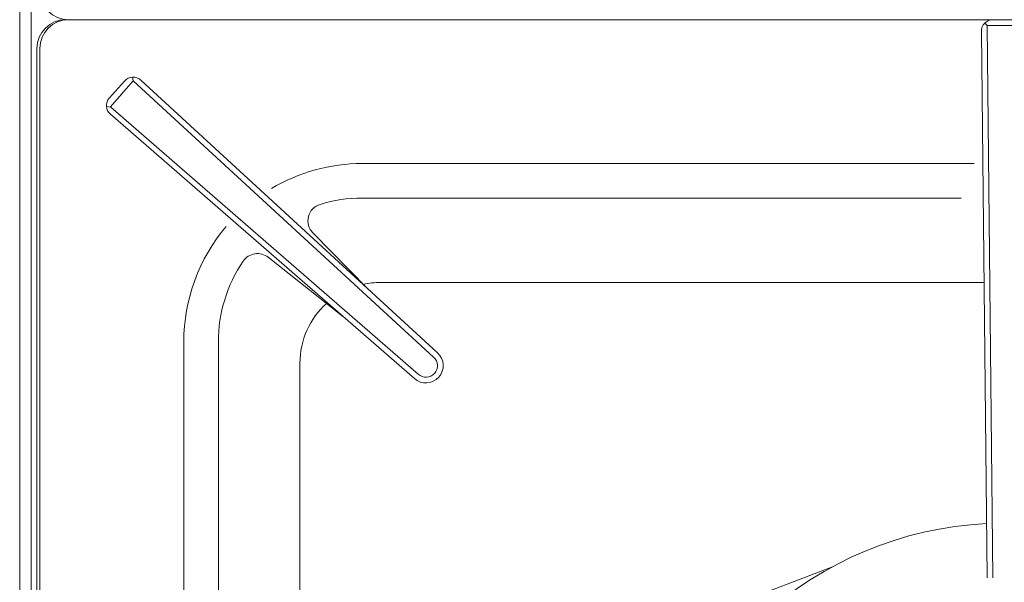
# Model space of a CAD drawing. Header units: inches. Extents: x 382808 to 408593, y -18409 to -9482.
# Tile 20 of 256: x 399236 to 399253, y -17242 to -17233. Entities that reach past the tile are written whole.
import ezdxf

# ---------------------------------------------------------------- set-up
doc = ezdxf.new("R2010")
doc.units = ezdxf.units.IN
doc.header["$LTSCALE"] = 2
doc.header["$MEASUREMENT"] = 0
doc.layers.add('!!!LOZAMET_Nr_pióra__9', color=220, linetype='CONTINUOUS', lineweight=0)

msp = doc.modelspace()

# ---------------------------------------------------------------- linework, layer by layer
at = {"layer": '!!!LOZAMET_Nr_pióra__9', "color": 7, "linetype": 'Continuous', "lineweight": 0}
for p, q in [((399235.963, -17262.846), (399235.963, -17198.846)), ((399236.163, -17262.746), (399236.163, -17199.9)), ((399235.963, -17233.096), (399235.963, -17203.346)), ((399269.363, -17232.546), (399236.763, -17232.546)), ((399269.313, -17232.546), (399236.813, -17232.546)), ((399236.813, -17232.546), (399269.313, -17232.546)), ((399252.764, -17232.646), (399252.723, -17232.606)), ((399252.764, -17232.646), (399253.364, -17232.646)), ((399252.863, -17242.246), (399252.764, -17232.646)), ((399252.763, -17242.247), (399252.665, -17232.749)), ((399235.963, -17233.096), (399235.963, -17262.846)), ((399236.263, -17233.046), (399236.263, -17262.045)), ((399236.263, -17233.046), (399236.263, -17262.045)), ((399236.313, -17247.146), (399236.313, -17233.046)), ((399237.923, -17233.546), (399237.932, -17233.607)), ((399237.52, -17233.906), (399237.783, -17233.612)), ((399237.932, -17233.607), (399237.539, -17234.06)), ((399243.151, -17238.41), (399237.932, -17233.607)), ((399243.219, -17238.337), (399238.068, -17233.598)), ((399237.47, -17234.052), (399237.546, -17234.067)), ((399242.819, -17238.784), (399237.538, -17234.19)), ((399242.885, -17238.709), (399237.546, -17234.067)), ((399252.538, -17235.046), (399241.913, -17235.046)), ((399241.913, -17235.646), (399252.316, -17235.646)), ((399241.995, -17237.211), (399241.054, -17236.252)), ((399240.278, -17236.675), (399241.571, -17237.698)), ((399242.231, -17237.114), (399252.71, -17237.114)), ((399238.813, -17238.146), (399238.813, -17247.017)), ((399239.413, -17246.799), (399239.413, -17238.146)), ((399240.831, -17247.185), (399240.831, -17238.514)), ((399244.837, -17244.055), (399250.081, -17242.053))]:
    msp.add_line(p, q, dxfattribs=at)
for centre, radius, start, end in [((399236.813, -17232.046), 0.5, 180, 270), ((399236.763, -17233.046), 0.5, 90, 180), ((399236.763, -17233.046), 0.5, 90, 180), ((399236.813, -17233.046), 0.5, 90, 180), ((399252.865, -17232.747), 0.2, 90, 180.5846), ((399237.932, -17233.745), 0.2, 47.3658, 138.1842), ((399237.669, -17234.039), 0.2, 138.1842, 229.0025), ((399241.913, -17238.146), 3.1, 90, 120.6358), ((399241.269, -17236.042), 0.3, 107.0295, 224.4537), ((399241.913, -17238.146), 2.5, 90, 107.0295), ((399241.913, -17238.146), 3.1, 139.6608, 180), ((399240.092, -17236.911), 0.3, 51.6425, 145.8482), ((399241.913, -17238.146), 2.5, 145.8482, 180), ((399242.231, -17238.514), 1.4, 90, 102.3438), ((399242.231, -17238.514), 1.4, 132.1828, 180), ((399243.018, -17238.559), 0.3, 228.1842, 48.1842), ((399243.018, -17238.559), 0.2, 228.1842, 48.1842), ((399253.063, -17247.546), 6.25, 92.8405, 171.3241)]:
    msp.add_arc(centre, radius, start, end, dxfattribs=at)

doc.saveas('drawing.dxf')
